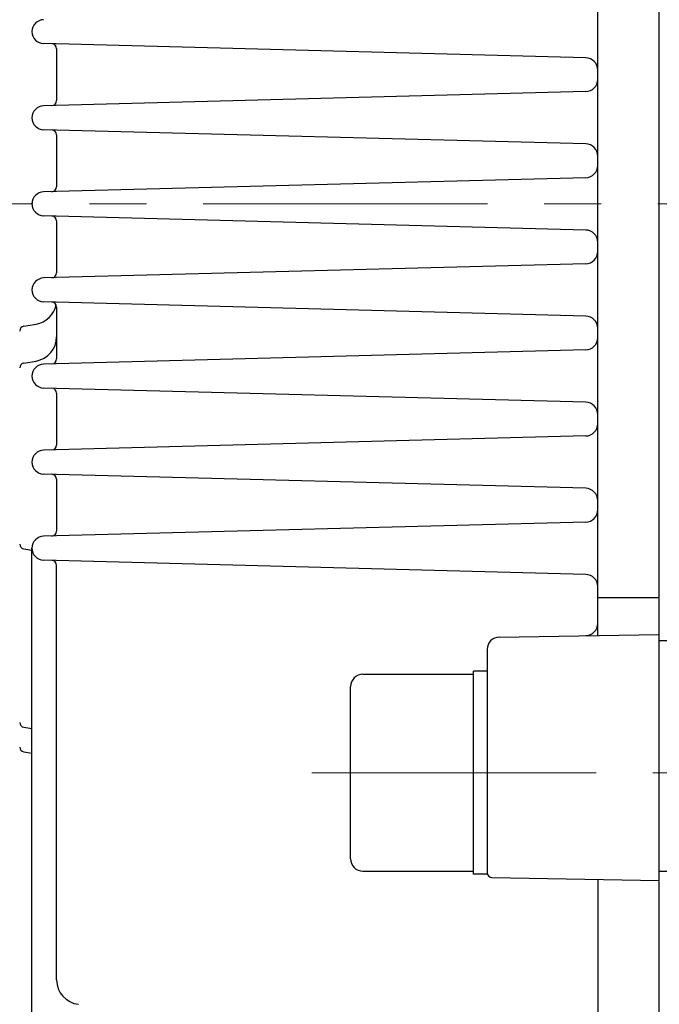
# Model space of a CAD drawing. Header units: millimetres. Extents: x 0 to 1735, y 0 to 1188.
# Tile 115 of 138: x 499 to 551, y 725 to 805. Entities that reach past the tile are written whole.
import ezdxf

# ---------------------------------------------------------------- set-up
doc = ezdxf.new("R2010")
doc.units = ezdxf.units.MM
doc.header["$LTSCALE"] = 0.727559
doc.linetypes.add('CENTER', pattern=[50.8, 31.75, -6.35, 6.35, -6.35])
doc.layers.add('NoLayerName_001', color=7, linetype='Continuous')
doc.styles.get("Standard").update_dxf_attribs({"font": 'txt', "bigfont": 'extfont2'})
doc.dimstyles.get("Standard").update_dxf_attribs({"dimtxt": 2.5, "dimasz": 2.5, "dimexe": 1, "dimexo": 1, "dimtad": 1, "dimdec": 3, "dimzin": 0, "dimdsep": 46, "dimtxsty": 'Standard', "dimcen": 2.5, "dimadec": 3, "dimazin": 0, "dimtfac": 0.75, "dimtdec": 3, "dimtmove": 0, "dimatfit": 3, "dimfxl": 1, "dimarcsym": 0})

# ---------------------------------------------------------------- blocks, each defined once
blk = doc.blocks.new('_OPEN30')
at = {"color": 0, "linetype": 'ByBlock', "lineweight": -2}
for p, q in [((-1, 0.267949), (0, 0)), ((0, 0), (-1, -0.267949)), ((0, 0), (-1, 0))]:
    blk.add_line(p, q, dxfattribs=at)
blk = doc.blocks.new('*D148')
at = {"layer": 'Defpoints', "color": 0}
for p in [(474.5, 727.5), (730, 700), (474.5, 520)]:
    blk.add_point(p, dxfattribs=at)
at = {"layer": 'NoLayerName_001', "color": 0, "linetype": 'Continuous', "lineweight": 13}
for p, q in [((474.5, 723.5), (474.5, 516)), ((730, 696), (730, 516)), ((722, 520), (482.5, 520))]:
    blk.add_line(p, q, dxfattribs=at)
at = {"layer": 'NoLayerName_001', "color": 0, "lineweight": 13, "xscale": 8, "yscale": 8, "zscale": 8, "rotation": 180}
blk.add_blockref('_OPEN30', (474.5, 520), dxfattribs=at)
at = {"layer": 'NoLayerName_001', "color": 0, "lineweight": 13, "xscale": 8, "yscale": 8, "zscale": 8}
blk.add_blockref('_OPEN30', (730, 520), dxfattribs=at)
at = {"layer": 'NoLayerName_001', "color": 0, "lineweight": 13, "insert": (602.25, 531.629), "char_height": 12.8, "attachment_point": 5}
blk.add_mtext('\\W0.8594;２５６', dxfattribs=at)

msp = doc.modelspace()

# ---------------------------------------------------------------- linework, layer by layer
at = {"layer": 'NoLayerName_001', "color": 7, "linetype": 'Continuous', "lineweight": 25}
for p, q in [((551, 700), (551, 880)), ((546, 790), (546, 857.09500702)), ((545.02617695, 801.87331991), (500.94730343, 803.02756583)), ((502, 802.61033725), (502, 798.38966275)), ((545.02617695, 799.12668009), (500.94730343, 797.97243417)), ((545.02617695, 794.87331991), (500.94730343, 796.02756583)), ((502, 795.61033725), (502, 791.38966275)), ((545.02617695, 792.12668009), (500.94730343, 790.97243417)), ((546, 754.91272468), (546, 790)), ((545.02617695, 787.87331991), (500.94730343, 789.02756583)), ((502, 788.61033725), (502, 784.38966275)), ((545.02617695, 785.12668009), (500.94730343, 783.97243417)), ((545.02617695, 780.87331991), (500.94730343, 782.02756583)), ((502, 781.61033725), (502, 777.38966275)), ((499.33424041, 780.05570673), (500.32879797, 780.22146633)), ((545.02617695, 778.12668009), (500.94730343, 776.97243417)), ((499.33424041, 777.05570673), (500.32879797, 777.22146633)), ((545.02617695, 773.87331991), (500.94730343, 775.02756583)), ((502, 774.61033725), (502, 770.38966275)), ((545.02617695, 771.12668009), (500.94730343, 769.97243417)), ((545.02617695, 766.87331991), (500.94730343, 768.02756583)), ((502, 767.61033725), (502, 763.38966275)), ((545.02617695, 764.12668009), (500.94730343, 762.97243417)), ((499.33424041, 761.94430024), (500, 761.83334031)), ((500, 708.99997107), (500, 762)), ((545.02617695, 759.87331991), (500.94730343, 761.02756583)), ((502, 726.9073546), (502, 760.61033725)), ((546, 758.00002717), (551, 758.00002717)), ((537.98254759, 754.77277952), (551, 755)), ((551, 754.5), (708, 754.5)), ((537, 753.77293183), (537, 735.63744981)), ((526.9, 751.75001142), (535.9, 751.75001142)), ((535.9, 735.50001142), (535.9, 752.00001142)), ((537, 752.00001142), (535.9, 752.00001142)), ((525.9, 736.75001142), (525.9, 750.75001142)), ((499.33424041, 747.44429327), (500, 747.33333333)), ((499.33424041, 745.44429327), (500, 745.33333333)), ((526.9, 735.75001142), (535.9, 735.75001142)), ((551, 735.75), (708, 735.75)), ((537, 735.50001142), (535.9, 735.50001142)), ((537.39301904, 735.23751074), (551, 735)), ((546, 735.08727532), (546, 701.06997259))]:
    msp.add_line(p, q, dxfattribs=at)
at = {"layer": 'NoLayerName_001', "color": 4, "linetype": 'CENTER', "lineweight": 13}
for p, q in [((440, 790), (860, 790)), ((522.75584885, 743.75001142), (553.12331711, 743.75001142))]:
    msp.add_line(p, q, dxfattribs=at)
at = {"layer": 'NoLayerName_001', "color": 7, "linetype": 'Continuous', "lineweight": 25}
for centre, radius, start, end in [((500.97276751, 804), 0.97276751, 91.5, 268.5), ((501.6, 802.61033725), 0.4, 0, 88.5), ((545, 800.87366258), 1, 360, 88.5), ((545, 800.12633742), 1, 271.5, 0), ((501.6, 798.38966275), 0.4, 271.5, 360), ((500.97276751, 797), 0.97276751, 91.5, 268.5), ((501.6, 795.61033725), 0.4, 0, 88.5), ((545, 793.87366258), 1, 360, 88.5), ((545, 793.12633742), 1, 271.5, 0), ((500.97276751, 790), 0.97276751, 91.5, 268.5), ((501.6, 791.38966275), 0.4, 271.5, 360), ((501.6, 788.61033725), 0.4, 0, 88.5), ((545, 786.87366258), 1, 360, 88.5), ((545, 786.12633742), 1, 271.5, 0), ((500.97276751, 783), 0.97276751, 91.5, 268.5), ((501.6, 784.38966275), 0.4, 271.5, 360), ((500, 782.19425418), 2, 279.462322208, 348.2832311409), ((501.6, 781.61033725), 0.4, 0, 88.5), ((545, 779.87366258), 1, 360, 88.5), ((499.4, 779.66114916), 0.4, 99.462322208, 180), ((500, 779.19425418), 2, 279.462322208, 360), ((545, 779.12633742), 1, 271.5, 0), ((501.6, 777.38966275), 0.4, 271.5, 360), ((499.4, 776.66114916), 0.4, 99.462322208, 180), ((500.97276751, 776), 0.97276751, 91.5, 268.5), ((501.6, 774.61033725), 0.4, 0, 88.5), ((545, 772.87366258), 1, 360, 88.5), ((545, 772.12633742), 1, 271.5, 0), ((501.6, 770.38966275), 0.4, 271.5, 360), ((500.97276751, 769), 0.97276751, 91.5, 268.5), ((501.6, 767.61033725), 0.4, 0, 88.5), ((545, 765.87366258), 1, 360, 88.5), ((545, 765.12633742), 1, 271.5, 0), ((500.97276751, 762), 0.97276751, 91.5, 268.5), ((501.6, 763.38966275), 0.4, 271.5, 360), ((499.4, 762.33885781), 0.4, 180, 260.537677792), ((501.6, 760.61033725), 0.4, 0, 88.5), ((545, 758.87366258), 1, 360, 88.5), ((545, 755.89542194), 1, 271, 0), ((538, 753.77293183), 1, 91, 180), ((526.9, 750.75001142), 1, 90, 180), ((499.4, 747.83885084), 0.4, 180, 260.537677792), ((499.4, 745.83885084), 0.4, 180, 260.537677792), ((526.9, 736.75001142), 1, 180, 270), ((537.4, 735.63744981), 0.4, 180, 269), ((504, 726.9073546), 2, 180, 263.4104529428)]:
    msp.add_arc(centre, radius, start, end, dxfattribs=at)

# ---------------------------------------------------------------- dimensions: what is measured, and where the dimension line sits
at = {"layer": 'NoLayerName_001', "color": 3, "linetype": 'Continuous', "lineweight": 13}
dim = msp.add_linear_dim(base=(474.5, 520), p1=(730, 700), p2=(474.5, 727.50000156), angle=180, text='\\W0.8594;２５６', dimstyle='Standard', override={"dimtxt": 12.8, "dimasz": 8, "dimexe": 4, "dimexo": 4, "dimgap": 4, "dimdec": 8, "dimzin": 8, "dimblk": 'OPEN30', "dimclrd": 0, "dimclre": 0, "dimclrt": 0, "dimtp": 0, "dimtm": 0, "dimlwd": 13, "dimlwe": 13}, dxfattribs=at)
dim.commit()
dim.dimension.update_dxf_attribs({"geometry": '*D148', "text_midpoint": (602.25, 520), "dimtype": 160})

doc.saveas('drawing.dxf')
